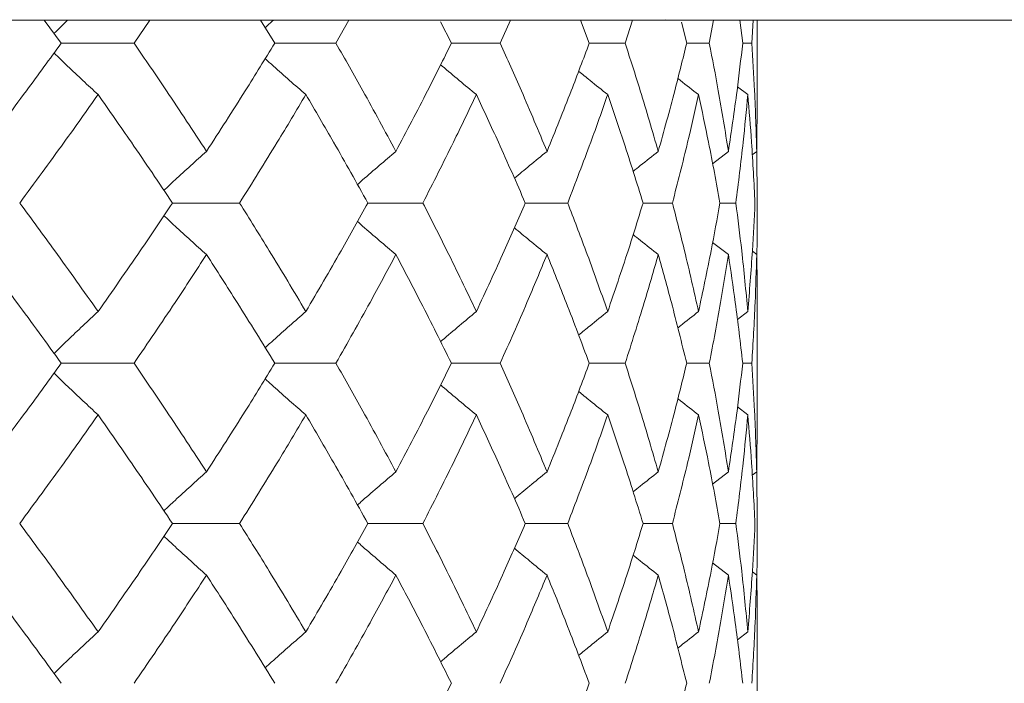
# Model space of a CAD drawing. Header units: inches. Extents: x -4.1 to 22.6, y -10.2 to 17.8.
# Tile 125 of 142: x 21.153 to 21.528, y 0.039 to 0.292. Entities that reach past the tile are written whole.
import ezdxf

# ---------------------------------------------------------------- set-up
doc = ezdxf.new("R2010")
doc.units = ezdxf.units.IN
doc.header["$MEASUREMENT"] = 0

msp = doc.modelspace()

# ---------------------------------------------------------------- linework, layer by layer
at = {"color": 7, "linetype": 'Continuous', "lineweight": 15}
for p, q in [((21.39299, 0.29188), (20.131, 0.29188)), ((21.16884, 0.28306), (21.16234, 0.29188)), ((21.19658, 0.28306), (21.20257, 0.29188)), ((21.25024, 0.28306), (21.24473, 0.29188)), ((21.27353, 0.28306), (21.27851, 0.29188)), ((21.31757, 0.28306), (21.31343, 0.29125)), ((21.33616, 0.28306), (21.34007, 0.29188)), ((21.3701, 0.28306), (21.36673, 0.29188)), ((21.38378, 0.28306), (21.38658, 0.29188)), ((21.39114, 0.29188), (21.55783, 0.29188)), ((21.39921, 0.29202), (21.39299, 0.29188)), ((21.40724, 0.28306), (21.40521, 0.2911)), ((21.41587, 0.28306), (21.41752, 0.29188)), ((21.4286, 0.28306), (21.42752, 0.29188)), ((21.43208, 0.28306), (21.43256, 0.29188)), ((21.43416, 0.26255), (21.43416, 0.29188)), ((21.16884, 0.28306), (21.19658, 0.28306)), ((21.25024, 0.28306), (21.27353, 0.28306)), ((21.31757, 0.28306), (21.33616, 0.28306)), ((21.3701, 0.28306), (21.38378, 0.28306)), ((21.40724, 0.28306), (21.41587, 0.28306)), ((21.4286, 0.28306), (21.43208, 0.28306)), ((21.43055, 0.26343), (21.42662, 0.26647)), ((21.43393, 0.24179), (21.43414, 0.26255)), ((21.42315, 0.24179), (21.41711, 0.23708)), ((21.43393, 0.24179), (21.43225, 0.24049)), ((21.43416, 0.2221), (21.43394, 0.24226)), ((21.21124, 0.2221), (21.2368, 0.2221)), ((21.28571, 0.2221), (21.30668, 0.2221)), ((21.34573, 0.2221), (21.36189, 0.2221)), ((21.39062, 0.2221), (21.4018, 0.2221)), ((21.41992, 0.2221), (21.42598, 0.2221)), ((21.42315, 0.2024), (21.41714, 0.20709)), ((21.43393, 0.2024), (21.43229, 0.20367)), ((21.43055, 0.1807), (21.42658, 0.17762)), ((21.43416, 0.14038), (21.43416, 0.18158)), ((21.16884, 0.16098), (21.19658, 0.16098)), ((21.25024, 0.16098), (21.27353, 0.16098)), ((21.31757, 0.16098), (21.33616, 0.16098)), ((21.3701, 0.16098), (21.38378, 0.16098)), ((21.40724, 0.16098), (21.41587, 0.16098)), ((21.4286, 0.16098), (21.43208, 0.16098)), ((21.43055, 0.14126), (21.42662, 0.14431)), ((21.43393, 0.11956), (21.43414, 0.14038)), ((21.42315, 0.11956), (21.41711, 0.11485)), ((21.43393, 0.11956), (21.43225, 0.11826)), ((21.43416, 0.09986), (21.43394, 0.12003)), ((21.21124, 0.09986), (21.2368, 0.09986)), ((21.28571, 0.09986), (21.30668, 0.09986)), ((21.34573, 0.09986), (21.36189, 0.09986)), ((21.39062, 0.09986), (21.4018, 0.09986)), ((21.41992, 0.09986), (21.42598, 0.09986)), ((21.42315, 0.08017), (21.41714, 0.08485)), ((21.43393, 0.08017), (21.43229, 0.08144)), ((21.43055, 0.05853), (21.42658, 0.05546)), ((21.43416, 0.01844), (21.43416, 0.05941))]:
    msp.add_line(p, q, dxfattribs=at)
for points, knots in [([(21.17135, 0.29188), (21.17132, 0.29185), (21.16955, 0.29018), (21.16779, 0.28848), (21.16607, 0.28682)], [0, 0, 0, 0, 0.018747, 1, 1, 1, 1]), ([(21.24979, 0.29188), (21.24975, 0.29185), (21.24867, 0.29089), (21.24759, 0.28991), (21.24655, 0.28896)], [0, 0, 0, 0, 0.032555, 1, 1, 1, 1]), ([(21.13823, 0.24179), (21.14404, 0.2495), (21.15442, 0.26327), (21.16443, 0.27702), (21.16884, 0.28306)], [0, 0, 0, 0, 0.560339, 1, 1, 1, 1]), ([(21.2242, 0.24179), (21.21915, 0.2495), (21.21013, 0.26327), (21.20072, 0.27702), (21.19658, 0.28306)], [0, 0, 0, 0, 0.560339, 1, 1, 1, 1]), ([(21.2242, 0.24179), (21.22917, 0.2495), (21.23804, 0.26327), (21.24651, 0.27702), (21.25024, 0.28306)], [0, 0, 0, 0, 0.560339, 1, 1, 1, 1]), ([(21.29639, 0.24179), (21.29223, 0.2495), (21.28482, 0.26327), (21.27698, 0.27702), (21.27353, 0.28306)], [0, 0, 0, 0, 0.560339, 1, 1, 1, 1]), ([(21.29639, 0.24179), (21.30046, 0.2495), (21.30772, 0.26327), (21.31456, 0.27702), (21.31757, 0.28306)], [0, 0, 0, 0, 0.560339, 1, 1, 1, 1]), ([(21.354, 0.24179), (21.35079, 0.2495), (21.34505, 0.26327), (21.33888, 0.27702), (21.33616, 0.28306)], [0, 0, 0, 0, 0.560339, 1, 1, 1, 1]), ([(21.354, 0.24179), (21.35713, 0.2495), (21.3627, 0.26327), (21.36784, 0.27702), (21.3701, 0.28306)], [0, 0, 0, 0, 0.560339, 1, 1, 1, 1]), ([(21.39641, 0.24179), (21.39418, 0.2495), (21.39018, 0.26327), (21.38574, 0.27702), (21.38378, 0.28306)], [0, 0, 0, 0, 0.560339, 1, 1, 1, 1]), ([(21.39641, 0.24179), (21.39856, 0.2495), (21.40238, 0.26327), (21.40576, 0.27702), (21.40724, 0.28306)], [0, 0, 0, 0, 0.560339, 1, 1, 1, 1]), ([(21.42315, 0.24179), (21.42192, 0.2495), (21.41971, 0.26327), (21.41705, 0.27702), (21.41587, 0.28306)], [0, 0, 0, 0, 0.560339, 1, 1, 1, 1]), ([(21.42315, 0.24179), (21.42429, 0.2495), (21.42633, 0.26327), (21.42791, 0.27702), (21.4286, 0.28306)], [0, 0, 0, 0, 0.560339, 1, 1, 1, 1]), ([(21.43393, 0.24179), (21.43371, 0.2495), (21.43331, 0.26327), (21.43246, 0.27702), (21.43208, 0.28306)], [0, 0, 0, 0, 0.560339, 1, 1, 1, 1]), ([(21.18288, 0.26343), (21.18094, 0.26523), (21.17705, 0.26884), (21.17144, 0.27412), (21.1678, 0.27763), (21.16608, 0.27929)], [0, 0, 0, 0, 0.344722, 0.689444, 1, 1, 1, 1]), ([(21.26207, 0.26343), (21.26, 0.26523), (21.25586, 0.26884), (21.25069, 0.27341), (21.24761, 0.2762), (21.24656, 0.27714)], [0, 0, 0, 0, 0.398231, 0.796462, 1, 1, 1, 1]), ([(21.32706, 0.26343), (21.32489, 0.26523), (21.32054, 0.26884), (21.31601, 0.27265), (21.31365, 0.27467), (21.31345, 0.27485)], [0, 0, 0, 0, 0.477008, 0.954016, 1, 1, 1, 1]), ([(21.37714, 0.26343), (21.37489, 0.26523), (21.37118, 0.26819), (21.3675, 0.2712), (21.36606, 0.27237)], [0, 0, 0, 0, 0.607895, 1, 1, 1, 1]), ([(21.41177, 0.26343), (21.40945, 0.26523), (21.40682, 0.26728), (21.4042, 0.26936), (21.40388, 0.26962)], [0, 0, 0, 0, 0.876774, 1, 1, 1, 1]), ([(21.15299, 0.2221), (21.15867, 0.22983), (21.16881, 0.24361), (21.17858, 0.25737), (21.18288, 0.26343)], [0, 0, 0, 0, 0.5602736, 1, 1, 1, 1]), ([(21.21124, 0.2221), (21.20605, 0.22983), (21.19679, 0.24361), (21.18713, 0.25737), (21.18288, 0.26343)], [0, 0, 0, 0, 0.560274, 1, 1, 1, 1]), ([(21.2368, 0.2221), (21.24162, 0.22983), (21.25024, 0.24361), (21.25846, 0.25737), (21.26207, 0.26343)], [0, 0, 0, 0, 0.560274, 1, 1, 1, 1]), ([(21.28571, 0.2221), (21.28141, 0.22983), (21.27373, 0.24361), (21.26563, 0.25737), (21.26207, 0.26343)], [0, 0, 0, 0, 0.560274, 1, 1, 1, 1]), ([(21.30668, 0.2221), (21.3106, 0.22983), (21.3176, 0.24361), (21.32417, 0.25737), (21.32706, 0.26343)], [0, 0, 0, 0, 0.560274, 1, 1, 1, 1]), ([(21.34573, 0.2221), (21.34236, 0.22983), (21.33634, 0.24361), (21.3299, 0.25737), (21.32706, 0.26343)], [0, 0, 0, 0, 0.560274, 1, 1, 1, 1]), ([(21.36189, 0.2221), (21.36485, 0.22983), (21.37015, 0.24361), (21.37501, 0.25737), (21.37714, 0.26343)], [0, 0, 0, 0, 0.560274, 1, 1, 1, 1]), ([(21.39062, 0.2221), (21.38823, 0.22983), (21.38395, 0.24361), (21.37922, 0.25737), (21.37714, 0.26343)], [0, 0, 0, 0, 0.560274, 1, 1, 1, 1]), ([(21.4018, 0.2221), (21.40378, 0.22983), (21.40732, 0.24361), (21.41041, 0.25737), (21.41177, 0.26343)], [0, 0, 0, 0, 0.560274, 1, 1, 1, 1]), ([(21.41992, 0.2221), (21.41852, 0.22983), (21.41602, 0.24361), (21.41306, 0.25737), (21.41177, 0.26343)], [0, 0, 0, 0, 0.5602736, 1, 1, 1, 1]), ([(21.42598, 0.2221), (21.42695, 0.22983), (21.4287, 0.24361), (21.42998, 0.25737), (21.43055, 0.26343)], [0, 0, 0, 0, 0.5602736, 1, 1, 1, 1]), ([(21.43328, 0.2221), (21.43289, 0.22983), (21.43221, 0.24361), (21.43106, 0.25737), (21.43055, 0.26343)], [0, 0, 0, 0, 0.560274, 1, 1, 1, 1]), ([(21.2242, 0.24179), (21.22219, 0.23998), (21.21818, 0.23637), (21.21276, 0.23143), (21.20937, 0.22826), (21.20796, 0.22694)], [0, 0, 0, 0, 0.368669, 0.737339, 1, 1, 1, 1]), ([(21.29639, 0.24179), (21.29427, 0.23998), (21.29002, 0.23637), (21.28514, 0.23216), (21.28239, 0.22974), (21.28174, 0.22916)], [0, 0, 0, 0, 0.432564, 0.865127, 1, 1, 1, 1]), ([(21.354, 0.24179), (21.35179, 0.23999), (21.34762, 0.23659), (21.34349, 0.23315), (21.34155, 0.23154)], [0, 0, 0, 0, 0.531737, 1, 1, 1, 1]), ([(21.39641, 0.24179), (21.39413, 0.23999), (21.39092, 0.23745), (21.38773, 0.23488), (21.38681, 0.23414)], [0, 0, 0, 0, 0.7114015, 1, 1, 1, 1]), ([(21.18288, 0.1807), (21.1774, 0.18844), (21.16762, 0.20224), (21.15746, 0.21604), (21.15299, 0.2221)], [0, 0, 0, 0, 0.560136, 1, 1, 1, 1]), ([(21.18288, 0.1807), (21.18828, 0.18844), (21.19792, 0.20224), (21.20717, 0.21604), (21.21124, 0.2221)], [0, 0, 0, 0, 0.560136, 1, 1, 1, 1]), ([(21.26207, 0.1807), (21.25746, 0.18844), (21.24923, 0.20224), (21.24059, 0.21604), (21.2368, 0.2221)], [0, 0, 0, 0, 0.560136, 1, 1, 1, 1]), ([(21.26207, 0.1807), (21.26659, 0.18844), (21.27467, 0.20224), (21.28234, 0.21604), (21.28571, 0.2221)], [0, 0, 0, 0, 0.560136, 1, 1, 1, 1]), ([(21.32706, 0.1807), (21.32337, 0.18844), (21.31678, 0.20224), (21.30977, 0.21604), (21.30668, 0.2221)], [0, 0, 0, 0, 0.560136, 1, 1, 1, 1]), ([(21.32706, 0.1807), (21.33066, 0.18844), (21.33709, 0.20224), (21.34309, 0.21604), (21.34573, 0.2221)], [0, 0, 0, 0, 0.560136, 1, 1, 1, 1]), ([(21.37714, 0.1807), (21.37441, 0.18844), (21.36954, 0.20224), (21.36422, 0.21604), (21.36189, 0.2221)], [0, 0, 0, 0, 0.560136, 1, 1, 1, 1]), ([(21.37714, 0.1807), (21.37978, 0.18844), (21.38449, 0.20224), (21.38875, 0.21604), (21.39062, 0.2221)], [0, 0, 0, 0, 0.560136, 1, 1, 1, 1]), ([(21.41177, 0.1807), (21.41003, 0.18844), (21.40692, 0.20224), (21.40336, 0.21604), (21.4018, 0.2221)], [0, 0, 0, 0, 0.560136, 1, 1, 1, 1]), ([(21.41177, 0.1807), (21.41341, 0.18844), (21.41634, 0.20224), (21.41882, 0.21604), (21.41992, 0.2221)], [0, 0, 0, 0, 0.560136, 1, 1, 1, 1]), ([(21.43055, 0.1807), (21.42982, 0.18844), (21.42852, 0.20224), (21.42675, 0.21604), (21.42598, 0.2221)], [0, 0, 0, 0, 0.560136, 1, 1, 1, 1]), ([(21.43055, 0.1807), (21.43118, 0.18844), (21.43231, 0.20224), (21.43298, 0.21604), (21.43328, 0.2221)], [0, 0, 0, 0, 0.5601361, 1, 1, 1, 1]), ([(21.43396, 0.20247), (21.43398, 0.20295), (21.43419, 0.20949), (21.43417, 0.21604), (21.43416, 0.2221)], [0, 0, 0, 0, 0.072696, 1, 1, 1, 1]), ([(21.2242, 0.2024), (21.22219, 0.20421), (21.21818, 0.20782), (21.21277, 0.21277), (21.20938, 0.21594), (21.20797, 0.21726)], [0, 0, 0, 0, 0.368702, 0.737405, 1, 1, 1, 1]), ([(21.29639, 0.2024), (21.29427, 0.20421), (21.29002, 0.20782), (21.28514, 0.21203), (21.2824, 0.21446), (21.28175, 0.21503)], [0, 0, 0, 0, 0.432755, 0.865511, 1, 1, 1, 1]), ([(21.354, 0.2024), (21.35179, 0.20421), (21.34763, 0.2076), (21.3435, 0.21104), (21.34157, 0.21265)], [0, 0, 0, 0, 0.532289, 1, 1, 1, 1]), ([(21.39641, 0.2024), (21.39413, 0.2042), (21.39093, 0.20674), (21.38775, 0.2093), (21.38684, 0.21004)], [0, 0, 0, 0, 0.712979, 1, 1, 1, 1]), ([(21.16884, 0.16098), (21.16322, 0.16871), (21.1532, 0.18252), (21.1428, 0.19633), (21.13823, 0.2024)], [0, 0, 0, 0, 0.560071, 1, 1, 1, 1]), ([(21.19658, 0.16098), (21.20184, 0.16871), (21.21123, 0.18252), (21.22024, 0.19633), (21.2242, 0.2024)], [0, 0, 0, 0, 0.560071, 1, 1, 1, 1]), ([(21.25024, 0.16098), (21.24548, 0.16871), (21.237, 0.18252), (21.22811, 0.19633), (21.2242, 0.2024)], [0, 0, 0, 0, 0.560071, 1, 1, 1, 1]), ([(21.27353, 0.16098), (21.27791, 0.16871), (21.28573, 0.18252), (21.29313, 0.19633), (21.29639, 0.2024)], [0, 0, 0, 0, 0.560071, 1, 1, 1, 1]), ([(21.31757, 0.16098), (21.31373, 0.16871), (21.30687, 0.18252), (21.29959, 0.19633), (21.29639, 0.2024)], [0, 0, 0, 0, 0.560071, 1, 1, 1, 1]), ([(21.33616, 0.16098), (21.33961, 0.16871), (21.34576, 0.18252), (21.35149, 0.19633), (21.354, 0.2024)], [0, 0, 0, 0, 0.560071, 1, 1, 1, 1]), ([(21.3701, 0.16098), (21.36721, 0.16871), (21.36206, 0.18252), (21.35646, 0.19633), (21.354, 0.2024)], [0, 0, 0, 0, 0.560071, 1, 1, 1, 1]), ([(21.38378, 0.16098), (21.38626, 0.16871), (21.39069, 0.18252), (21.39466, 0.19633), (21.39641, 0.2024)], [0, 0, 0, 0, 0.560071, 1, 1, 1, 1]), ([(21.40724, 0.16098), (21.40534, 0.16871), (21.40195, 0.18252), (21.39811, 0.19633), (21.39641, 0.2024)], [0, 0, 0, 0, 0.560071, 1, 1, 1, 1]), ([(21.41587, 0.16098), (21.41736, 0.16871), (21.42, 0.18252), (21.42219, 0.19633), (21.42315, 0.2024)], [0, 0, 0, 0, 0.560071, 1, 1, 1, 1]), ([(21.4286, 0.16098), (21.42771, 0.16871), (21.42611, 0.18252), (21.42406, 0.19633), (21.42315, 0.2024)], [0, 0, 0, 0, 0.560071, 1, 1, 1, 1]), ([(21.43208, 0.16098), (21.43255, 0.16871), (21.43339, 0.18252), (21.43376, 0.19633), (21.43393, 0.2024)], [0, 0, 0, 0, 0.560071, 1, 1, 1, 1]), ([(21.43414, 0.18158), (21.43415, 0.18245), (21.43422, 0.18939), (21.43407, 0.19633), (21.43393, 0.2024)], [0, 0, 0, 0, 0.124909, 1, 1, 1, 1]), ([(21.18288, 0.1807), (21.18094, 0.1789), (21.17706, 0.17528), (21.17145, 0.16997), (21.16781, 0.16644), (21.16607, 0.16476)], [0, 0, 0, 0, 0.344018, 0.688036, 1, 1, 1, 1]), ([(21.26207, 0.1807), (21.26, 0.17889), (21.25587, 0.17528), (21.2507, 0.17069), (21.24761, 0.16788), (21.24655, 0.16692)], [0, 0, 0, 0, 0.39731, 0.79462, 1, 1, 1, 1]), ([(21.32706, 0.1807), (21.32489, 0.17889), (21.32055, 0.17528), (21.31601, 0.17145), (21.31365, 0.16941), (21.31343, 0.16922)], [0, 0, 0, 0, 0.475697, 0.951395, 1, 1, 1, 1]), ([(21.37714, 0.1807), (21.37489, 0.1789), (21.37117, 0.17591), (21.36749, 0.17289), (21.36603, 0.1717)], [0, 0, 0, 0, 0.60574, 1, 1, 1, 1]), ([(21.41177, 0.1807), (21.40946, 0.1789), (21.40681, 0.17683), (21.40418, 0.17473), (21.40385, 0.17447)], [0, 0, 0, 0, 0.872101, 1, 1, 1, 1]), ([(21.13823, 0.11956), (21.14404, 0.12729), (21.15442, 0.1411), (21.16443, 0.1549), (21.16884, 0.16098)], [0, 0, 0, 0, 0.559933, 1, 1, 1, 1]), ([(21.2242, 0.11956), (21.21915, 0.12729), (21.21013, 0.1411), (21.20072, 0.1549), (21.19658, 0.16098)], [0, 0, 0, 0, 0.559933, 1, 1, 1, 1]), ([(21.2242, 0.11956), (21.22917, 0.12729), (21.23804, 0.1411), (21.24651, 0.1549), (21.25024, 0.16098)], [0, 0, 0, 0, 0.559933, 1, 1, 1, 1]), ([(21.29639, 0.11956), (21.29223, 0.12729), (21.28481, 0.1411), (21.27698, 0.1549), (21.27353, 0.16098)], [0, 0, 0, 0, 0.559933, 1, 1, 1, 1]), ([(21.29639, 0.11956), (21.30046, 0.12729), (21.30772, 0.1411), (21.31456, 0.1549), (21.31757, 0.16098)], [0, 0, 0, 0, 0.559933, 1, 1, 1, 1]), ([(21.354, 0.11956), (21.35079, 0.12729), (21.34505, 0.1411), (21.33888, 0.1549), (21.33616, 0.16098)], [0, 0, 0, 0, 0.559933, 1, 1, 1, 1]), ([(21.354, 0.11956), (21.35713, 0.12729), (21.3627, 0.1411), (21.36784, 0.1549), (21.3701, 0.16098)], [0, 0, 0, 0, 0.559933, 1, 1, 1, 1]), ([(21.39641, 0.11956), (21.39418, 0.12729), (21.39018, 0.1411), (21.38574, 0.1549), (21.38378, 0.16098)], [0, 0, 0, 0, 0.559933, 1, 1, 1, 1]), ([(21.39641, 0.11956), (21.39856, 0.12729), (21.40238, 0.1411), (21.40576, 0.1549), (21.40724, 0.16098)], [0, 0, 0, 0, 0.559933, 1, 1, 1, 1]), ([(21.42315, 0.11956), (21.42192, 0.12729), (21.41971, 0.1411), (21.41705, 0.1549), (21.41587, 0.16098)], [0, 0, 0, 0, 0.559933, 1, 1, 1, 1]), ([(21.42315, 0.11956), (21.42429, 0.12729), (21.42633, 0.1411), (21.42791, 0.1549), (21.4286, 0.16098)], [0, 0, 0, 0, 0.559933, 1, 1, 1, 1]), ([(21.43393, 0.11956), (21.43371, 0.12729), (21.43331, 0.1411), (21.43246, 0.1549), (21.43208, 0.16098)], [0, 0, 0, 0, 0.559933, 1, 1, 1, 1]), ([(21.18288, 0.14126), (21.18094, 0.14307), (21.17706, 0.14668), (21.17145, 0.15199), (21.16781, 0.15552), (21.16608, 0.1572)], [0, 0, 0, 0, 0.344118, 0.688236, 1, 1, 1, 1]), ([(21.26207, 0.14126), (21.26, 0.14307), (21.25587, 0.14668), (21.2507, 0.15127), (21.24761, 0.15408), (21.24656, 0.15503)], [0, 0, 0, 0, 0.39754, 0.795081, 1, 1, 1, 1]), ([(21.32706, 0.14126), (21.32489, 0.14307), (21.32055, 0.14669), (21.31601, 0.15051), (21.31366, 0.15254), (21.31345, 0.15273)], [0, 0, 0, 0, 0.476197, 0.952395, 1, 1, 1, 1]), ([(21.37714, 0.14126), (21.37489, 0.14306), (21.37118, 0.14604), (21.3675, 0.14906), (21.36605, 0.15024)], [0, 0, 0, 0, 0.60689, 1, 1, 1, 1]), ([(21.41177, 0.14126), (21.40946, 0.14306), (21.40682, 0.14512), (21.4042, 0.14721), (21.40388, 0.14747)], [0, 0, 0, 0, 0.875383, 1, 1, 1, 1]), ([(21.15299, 0.09986), (21.15867, 0.10758), (21.16881, 0.12138), (21.17858, 0.13518), (21.18288, 0.14126)], [0, 0, 0, 0, 0.559868, 1, 1, 1, 1]), ([(21.21124, 0.09986), (21.20605, 0.10758), (21.19678, 0.12138), (21.18713, 0.13518), (21.18288, 0.14126)], [0, 0, 0, 0, 0.559868, 1, 1, 1, 1]), ([(21.2368, 0.09986), (21.24162, 0.10758), (21.25024, 0.12138), (21.25845, 0.13518), (21.26207, 0.14126)], [0, 0, 0, 0, 0.559868, 1, 1, 1, 1]), ([(21.28571, 0.09986), (21.28141, 0.10758), (21.27373, 0.12138), (21.26563, 0.13518), (21.26207, 0.14126)], [0, 0, 0, 0, 0.5598675, 1, 1, 1, 1]), ([(21.30668, 0.09986), (21.3106, 0.10758), (21.3176, 0.12138), (21.32417, 0.13518), (21.32706, 0.14126)], [0, 0, 0, 0, 0.559868, 1, 1, 1, 1]), ([(21.34573, 0.09986), (21.34236, 0.10758), (21.33634, 0.12138), (21.3299, 0.13518), (21.32706, 0.14126)], [0, 0, 0, 0, 0.559868, 1, 1, 1, 1]), ([(21.36189, 0.09986), (21.36485, 0.10758), (21.37015, 0.12138), (21.37501, 0.13518), (21.37714, 0.14126)], [0, 0, 0, 0, 0.559868, 1, 1, 1, 1]), ([(21.39062, 0.09986), (21.38823, 0.10758), (21.38395, 0.12138), (21.37922, 0.13518), (21.37714, 0.14126)], [0, 0, 0, 0, 0.559868, 1, 1, 1, 1]), ([(21.4018, 0.09986), (21.40378, 0.10758), (21.40732, 0.12138), (21.41041, 0.13518), (21.41177, 0.14126)], [0, 0, 0, 0, 0.559868, 1, 1, 1, 1]), ([(21.41992, 0.09986), (21.41852, 0.10758), (21.41602, 0.12138), (21.41307, 0.13518), (21.41177, 0.14126)], [0, 0, 0, 0, 0.5598675, 1, 1, 1, 1]), ([(21.42598, 0.09986), (21.42695, 0.10758), (21.4287, 0.12138), (21.42998, 0.13518), (21.43055, 0.14126)], [0, 0, 0, 0, 0.5598675, 1, 1, 1, 1]), ([(21.43328, 0.09986), (21.43289, 0.10758), (21.4322, 0.12138), (21.43106, 0.13518), (21.43055, 0.14126)], [0, 0, 0, 0, 0.559868, 1, 1, 1, 1]), ([(21.2242, 0.11956), (21.22219, 0.11775), (21.21818, 0.11414), (21.21276, 0.10919), (21.20938, 0.10602), (21.20796, 0.1047)], [0, 0, 0, 0, 0.368553, 0.737106, 1, 1, 1, 1]), ([(21.29639, 0.11956), (21.29427, 0.11775), (21.29002, 0.11414), (21.28514, 0.10992), (21.28239, 0.1075), (21.28174, 0.10692)], [0, 0, 0, 0, 0.432425, 0.864851, 1, 1, 1, 1]), ([(21.354, 0.11956), (21.35179, 0.11776), (21.34762, 0.11436), (21.34349, 0.11091), (21.34155, 0.1093)], [0, 0, 0, 0, 0.531557, 1, 1, 1, 1]), ([(21.39641, 0.11956), (21.39413, 0.11776), (21.39092, 0.11522), (21.38773, 0.11265), (21.38681, 0.1119)], [0, 0, 0, 0, 0.711142, 1, 1, 1, 1]), ([(21.18288, 0.05853), (21.1774, 0.06624), (21.16761, 0.08001), (21.15746, 0.09379), (21.15299, 0.09986)], [0, 0, 0, 0, 0.55973, 1, 1, 1, 1]), ([(21.18288, 0.05853), (21.18828, 0.06624), (21.19792, 0.08001), (21.20717, 0.09379), (21.21124, 0.09986)], [0, 0, 0, 0, 0.55973, 1, 1, 1, 1]), ([(21.26207, 0.05853), (21.25746, 0.06624), (21.24923, 0.08001), (21.2406, 0.09379), (21.2368, 0.09986)], [0, 0, 0, 0, 0.55973, 1, 1, 1, 1]), ([(21.26207, 0.05853), (21.26659, 0.06624), (21.27467, 0.08001), (21.28234, 0.09379), (21.28571, 0.09986)], [0, 0, 0, 0, 0.55973, 1, 1, 1, 1]), ([(21.32706, 0.05853), (21.32337, 0.06624), (21.31678, 0.08001), (21.30977, 0.09379), (21.30668, 0.09986)], [0, 0, 0, 0, 0.55973, 1, 1, 1, 1]), ([(21.32706, 0.05853), (21.33066, 0.06624), (21.33709, 0.08001), (21.34309, 0.09379), (21.34573, 0.09986)], [0, 0, 0, 0, 0.55973, 1, 1, 1, 1]), ([(21.37714, 0.05853), (21.37441, 0.06624), (21.36954, 0.08001), (21.36423, 0.09379), (21.36189, 0.09986)], [0, 0, 0, 0, 0.55973, 1, 1, 1, 1]), ([(21.37714, 0.05853), (21.37978, 0.06624), (21.38449, 0.08001), (21.38875, 0.09379), (21.39062, 0.09986)], [0, 0, 0, 0, 0.55973, 1, 1, 1, 1]), ([(21.41177, 0.05853), (21.41003, 0.06624), (21.40692, 0.08001), (21.40336, 0.09379), (21.4018, 0.09986)], [0, 0, 0, 0, 0.55973, 1, 1, 1, 1]), ([(21.41177, 0.05853), (21.41341, 0.06624), (21.41635, 0.08001), (21.41882, 0.09379), (21.41992, 0.09986)], [0, 0, 0, 0, 0.55973, 1, 1, 1, 1]), ([(21.43055, 0.05853), (21.42982, 0.06624), (21.42852, 0.08001), (21.42675, 0.09379), (21.42598, 0.09986)], [0, 0, 0, 0, 0.55973, 1, 1, 1, 1]), ([(21.43055, 0.05853), (21.43118, 0.06624), (21.43231, 0.08001), (21.43298, 0.09379), (21.43328, 0.09986)], [0, 0, 0, 0, 0.55973, 1, 1, 1, 1]), ([(21.43394, 0.0795), (21.43396, 0.08022), (21.43418, 0.087), (21.43417, 0.09379), (21.43416, 0.09986)], [0, 0, 0, 0, 0.106178, 1, 1, 1, 1]), ([(21.2242, 0.08017), (21.22219, 0.08198), (21.21818, 0.08559), (21.21276, 0.09053), (21.20938, 0.0937), (21.20797, 0.09501)], [0, 0, 0, 0, 0.368829, 0.737658, 1, 1, 1, 1]), ([(21.29639, 0.08017), (21.29427, 0.08198), (21.29002, 0.08559), (21.28514, 0.08979), (21.2824, 0.09222), (21.28175, 0.09279)], [0, 0, 0, 0, 0.432912, 0.865823, 1, 1, 1, 1]), ([(21.354, 0.08017), (21.35179, 0.08197), (21.34763, 0.08536), (21.3435, 0.0888), (21.34157, 0.0904)], [0, 0, 0, 0, 0.532499, 1, 1, 1, 1]), ([(21.39641, 0.08017), (21.39413, 0.08197), (21.39093, 0.0845), (21.38775, 0.08706), (21.38684, 0.0878)], [0, 0, 0, 0, 0.713291, 1, 1, 1, 1]), ([(21.16884, 0.0389), (21.16322, 0.0466), (21.15319, 0.06034), (21.1428, 0.07411), (21.13823, 0.08017)], [0, 0, 0, 0, 0.559665, 1, 1, 1, 1]), ([(21.19658, 0.0389), (21.20184, 0.0466), (21.21124, 0.06034), (21.22024, 0.07411), (21.2242, 0.08017)], [0, 0, 0, 0, 0.559665, 1, 1, 1, 1]), ([(21.25024, 0.0389), (21.24549, 0.0466), (21.23699, 0.06034), (21.22811, 0.07411), (21.2242, 0.08017)], [0, 0, 0, 0, 0.559665, 1, 1, 1, 1]), ([(21.27353, 0.0389), (21.27791, 0.0466), (21.28573, 0.06034), (21.29313, 0.07411), (21.29639, 0.08017)], [0, 0, 0, 0, 0.559665, 1, 1, 1, 1]), ([(21.31757, 0.0389), (21.31373, 0.0466), (21.30687, 0.06034), (21.29959, 0.07411), (21.29639, 0.08017)], [0, 0, 0, 0, 0.559665, 1, 1, 1, 1]), ([(21.33616, 0.0389), (21.33961, 0.0466), (21.34577, 0.06034), (21.35149, 0.07411), (21.354, 0.08017)], [0, 0, 0, 0, 0.5596645, 1, 1, 1, 1]), ([(21.3701, 0.0389), (21.36721, 0.0466), (21.36206, 0.06034), (21.35647, 0.07411), (21.354, 0.08017)], [0, 0, 0, 0, 0.559665, 1, 1, 1, 1]), ([(21.38378, 0.0389), (21.38626, 0.0466), (21.39069, 0.06034), (21.39466, 0.07411), (21.39641, 0.08017)], [0, 0, 0, 0, 0.559665, 1, 1, 1, 1]), ([(21.40724, 0.0389), (21.40534, 0.0466), (21.40195, 0.06034), (21.39811, 0.07411), (21.39641, 0.08017)], [0, 0, 0, 0, 0.559665, 1, 1, 1, 1]), ([(21.41587, 0.0389), (21.41735, 0.0466), (21.42, 0.06034), (21.42219, 0.07411), (21.42315, 0.08017)], [0, 0, 0, 0, 0.559665, 1, 1, 1, 1]), ([(21.4286, 0.0389), (21.42771, 0.0466), (21.42611, 0.06034), (21.42406, 0.07411), (21.42315, 0.08017)], [0, 0, 0, 0, 0.559665, 1, 1, 1, 1]), ([(21.43208, 0.0389), (21.43255, 0.0466), (21.43339, 0.06034), (21.43376, 0.07411), (21.43393, 0.08017)], [0, 0, 0, 0, 0.5596645, 1, 1, 1, 1]), ([(21.43414, 0.05941), (21.43415, 0.06027), (21.43422, 0.06718), (21.43407, 0.07411), (21.43393, 0.08017)], [0, 0, 0, 0, 0.124375, 1, 1, 1, 1]), ([(21.18288, 0.05853), (21.18094, 0.05673), (21.17705, 0.05312), (21.17144, 0.04784), (21.1678, 0.04433), (21.16607, 0.04266)], [0, 0, 0, 0, 0.344629, 0.689258, 1, 1, 1, 1]), ([(21.26207, 0.05853), (21.26, 0.05673), (21.25586, 0.05312), (21.25069, 0.04855), (21.2476, 0.04576), (21.24656, 0.04481)], [0, 0, 0, 0, 0.398014, 0.796028, 1, 1, 1, 1]), ([(21.32706, 0.05853), (21.32489, 0.05673), (21.32054, 0.05312), (21.316, 0.04931), (21.31364, 0.04728), (21.31343, 0.0471)], [0, 0, 0, 0, 0.47653, 0.95306, 1, 1, 1, 1]), ([(21.37714, 0.05853), (21.37489, 0.05673), (21.37117, 0.05376), (21.36749, 0.05075), (21.36604, 0.04957)], [0, 0, 0, 0, 0.606782, 1, 1, 1, 1]), ([(21.41177, 0.05853), (21.40945, 0.05673), (21.40681, 0.05467), (21.40418, 0.05259), (21.40385, 0.05232)], [0, 0, 0, 0, 0.873558, 1, 1, 1, 1]), ([(21.29639, -0.00221), (21.30045, 0.00545), (21.30772, 0.01914), (21.31456, 0.03286), (21.31757, 0.0389)], [0, 0, 0, 0, 0.559527, 1, 1, 1, 1]), ([(21.354, -0.00221), (21.35713, 0.00545), (21.3627, 0.01914), (21.36784, 0.03286), (21.3701, 0.0389)], [0, 0, 0, 0, 0.559527, 1, 1, 1, 1]), ([(21.39641, -0.00221), (21.39856, 0.00545), (21.40239, 0.01914), (21.40576, 0.03286), (21.40724, 0.0389)], [0, 0, 0, 0, 0.559527, 1, 1, 1, 1])]:
    msp.add_open_spline(points, degree=3, knots=knots, dxfattribs=at)

doc.saveas('drawing.dxf')
